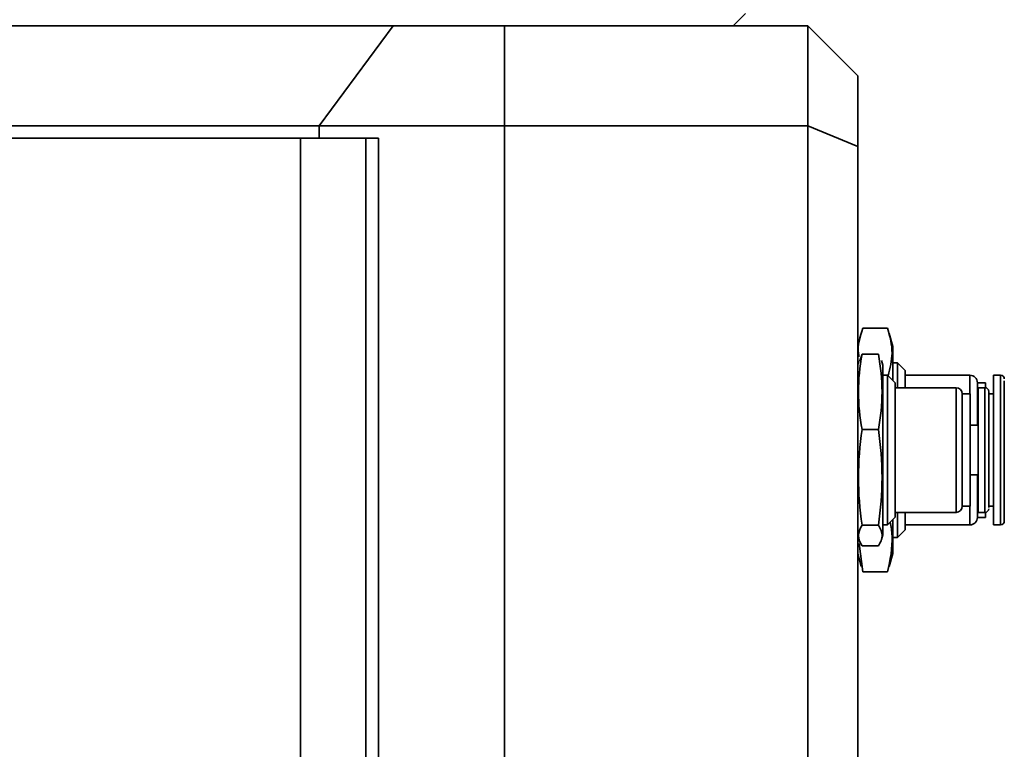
# Model space of a CAD drawing. Header units: millimetres. Extents: x 5 to 298, y 5 to 205.
# Tile 35 of 83: x 115.39 to 120.66, y 95.33 to 99.23. Entities that reach past the tile are written whole.
import ezdxf

# ---------------------------------------------------------------- set-up
doc = ezdxf.new("R2010")
doc.units = ezdxf.units.MM

msp = doc.modelspace()

# ---------------------------------------------------------------- linework, layer by layer
at = {"color": 7, "linetype": 'Continuous', "lineweight": 35}
for p, q in [((119.2058806, 99.1951457), (119.2725472, 99.2618124)), ((113.7917417, 99.1951457), (117.3889208, 99.1951457)), ((116.9925769, 98.6618124), (117.3889208, 99.1951457)), ((117.3889208, 99.1951457), (117.9834367, 99.1951457)), ((117.9834367, 98.6618124), (117.9834367, 99.1951457)), ((117.9834367, 99.1951457), (119.6058806, 99.1951457)), ((119.6058806, 98.6618124), (119.6058806, 99.1951457)), ((119.6058806, 99.1951457), (119.8725472, 98.9284791)), ((119.8725472, 98.9284791), (119.8725472, 98.5513555)), ((116.9925769, 98.6618124), (113.3953978, 98.6618124)), ((117.9834367, 98.6618124), (116.9925769, 98.6618124)), ((117.9834367, 98.6618124), (117.9834367, 93.7951457)), ((119.6058806, 98.6618124), (117.9834367, 98.6618124)), ((119.6058806, 72.1284791), (119.6058806, 98.6618124)), ((119.6058806, 98.6618124), (119.8725472, 98.5513555)), ((116.893558, 98.5951457), (113.2963119, 98.5951457)), ((116.893558, 98.5951457), (116.893558, 93.6618124)), ((117.2429979, 98.5951457), (116.893558, 98.5951457)), ((117.2429979, 93.6618124), (117.2429979, 98.5951457)), ((117.3108641, 98.5951457), (117.2429979, 98.5951457)), ((117.3108641, 93.7922953), (117.3108641, 98.5951457)), ((119.8725472, 98.5513555), (119.8725472, 72.1284791)), ((119.891109, 97.5510856), (119.8725472, 97.4818124)), ((120.0321519, 97.5795445), (119.8996093, 97.5795445)), ((120.0592139, 97.4818124), (120.0406599, 97.551057)), ((119.8954641, 97.4402446), (119.882967, 97.4051251)), ((119.8954641, 97.4402446), (119.9829637, 97.4402446)), ((120.0592139, 97.4328924), (120.0592139, 97.4818124)), ((120.0592139, 97.3009124), (120.0592139, 97.4328924)), ((119.8790734, 97.4061684), (119.8725472, 97.3818124)), ((120.0058806, 97.3818124), (119.9993384, 97.4062283)), ((120.0058806, 97.3818124), (120.0058806, 96.4846508)), ((120.0849806, 97.3951457), (120.0592139, 97.3951457)), ((120.1258806, 97.3542457), (120.0849806, 97.3951457)), ((120.0849806, 97.3538879), (120.0849806, 97.3951457)), ((120.0316472, 97.3284791), (120.0058806, 97.3284791)), ((120.0725472, 97.2875791), (120.0316472, 97.3284791)), ((120.0316472, 96.5284791), (120.0316472, 97.3284791)), ((120.0849806, 97.2618124), (120.0849806, 97.3538879)), ((120.1258806, 97.3166038), (120.1258806, 97.3542457)), ((120.4723621, 97.3284791), (120.1258806, 97.3284791)), ((120.6358806, 97.3284791), (120.5984732, 97.3284791)), ((120.5984732, 97.2931152), (120.5984732, 97.3284791)), ((120.0725472, 96.5693791), (120.0725472, 97.2875791)), ((120.1258806, 97.2618124), (120.1258806, 97.3166038)), ((120.5554176, 97.2884791), (120.5123621, 97.2884791)), ((120.5123621, 97.0618124), (120.5123621, 97.2884791)), ((120.5554176, 97.2616054), (120.5554176, 97.2884791)), ((120.5984732, 96.5284791), (120.5984732, 97.2931152)), ((120.6558806, 97.2748834), (120.6558806, 97.2990983)), ((120.3980102, 97.2618124), (120.0725472, 97.2618124)), ((120.4737047, 97.2284791), (120.4313435, 97.2284791)), ((120.4313435, 96.6284791), (120.4313435, 97.2284791)), ((120.4737047, 96.6284791), (120.4737047, 97.2284791)), ((120.5525472, 97.2618124), (120.5160658, 97.2618124)), ((120.5160658, 96.5951457), (120.5160658, 97.2618124)), ((120.5984732, 97.2284791), (120.5725472, 97.2284791)), ((120.5160658, 97.0618124), (120.4737047, 97.0618124)), ((119.9829637, 97.038246), (119.8954641, 97.038246)), ((120.4737047, 96.7951457), (120.5160658, 96.7951457)), ((120.5123621, 96.5684791), (120.5123621, 96.7951457)), ((120.0725472, 96.5951457), (120.3980102, 96.5951457)), ((120.0849806, 96.4618124), (120.0849806, 96.5951457)), ((120.1258806, 96.5027124), (120.1258806, 96.5951457)), ((120.4313435, 96.6284791), (120.4737047, 96.6284791)), ((120.5160658, 96.5951457), (120.5525472, 96.5951457)), ((120.5554176, 96.5684791), (120.5554176, 96.5953528)), ((120.5725472, 96.6284791), (120.5984732, 96.6284791)), ((120.0316472, 96.5284791), (120.0725472, 96.5693791)), ((120.0592139, 96.3751457), (120.0592139, 96.5560457)), ((120.5123621, 96.5684791), (120.5554176, 96.5684791)), ((119.8954641, 96.5264805), (119.9829637, 96.5264805)), ((120.0058806, 96.5284791), (120.0316472, 96.5284791)), ((120.0058806, 96.4846508), (120.0058806, 96.4751457)), ((120.0849806, 96.4618124), (120.1258806, 96.5027124)), ((120.1258806, 96.5284791), (120.4723621, 96.5284791)), ((120.5984732, 96.5284791), (120.6358806, 96.5284791)), ((119.8725472, 96.4751457), (119.8790734, 96.4507898)), ((119.9993384, 96.4507299), (120.0058806, 96.4751457)), ((120.0592139, 96.4618124), (120.0849806, 96.4618124)), ((119.8996093, 96.2774137), (119.8808446, 96.4285714)), ((119.8954641, 96.4167136), (119.9829637, 96.4167136)), ((119.8725472, 96.3751457), (119.891109, 96.3058725)), ((120.0406599, 96.3059011), (120.0592139, 96.3751457)), ((120.0321519, 96.2774137), (119.8996093, 96.2774137))]:
    msp.add_line(p, q, dxfattribs=at)
at = {"color": 8, "linetype": 'Continuous', "lineweight": 35}
for p, q in [((116.9925769, 98.5951457), (116.9925769, 98.6618124)), ((120.4723621, 97.2931152), (120.4723621, 97.3284791)), ((120.6358806, 97.2931152), (120.6358806, 97.3284791)), ((120.4723621, 97.2284791), (120.4723621, 97.2931152)), ((120.6358806, 96.5284791), (120.6358806, 97.2931152)), ((120.3980102, 96.5951457), (120.3980102, 97.2618124)), ((120.5525472, 96.5951457), (120.5525472, 97.2618124)), ((120.4723621, 96.5284791), (120.4723621, 96.6284791))]:
    msp.add_line(p, q, dxfattribs=at)
at = {"color": 7, "linetype": 'Continuous', "lineweight": 35}
for centre, radius, start, end in [((120.4723621, 97.2884791), 0.04, 360, 90), ((120.6358806, 97.3084791), 0.02, 0, 90), ((120.3980102, 97.2284791), 0.0333333, 0, 90), ((120.5525472, 97.2418124), 0.02, 0, 90), ((120.3980102, 96.6284791), 0.0333333, 270, 0), ((120.5525472, 96.6151457), 0.02, 270, 0), ((120.4723621, 96.5684791), 0.04, 270, 0), ((120.6358806, 96.5484791), 0.02, 270, 0)]:
    msp.add_arc(centre, radius, start, end, dxfattribs=at)
for points, knots in [([(119.8790334, 97.427243), (119.8779588, 97.4327464), (119.8680469, 97.4835088), (119.8847326, 97.5342788), (119.8996093, 97.5795445)], [0, 0, 0, 0, 0.1084150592, 1, 1, 1, 1]), ([(120.0321519, 97.5795445), (120.0440457, 97.5351443), (120.0667367, 97.4504373), (120.0450437, 97.3657178), (120.0347214, 97.325405)], [0, 0, 0, 0, 0.52416174, 1, 1, 1, 1]), ([(120.6558806, 96.5488934), (120.6558806, 96.5447654), (120.6558806, 96.5715749), (120.6558806, 96.6778195), (120.6558806, 96.7539415), (120.6558806, 96.9259224), (120.6558806, 97.0164181), (120.6558806, 97.1751987), (120.6558806, 97.2385321), (120.6558806, 97.2748834)], [0, 0, 0, 0, 0.25, 0.25, 0.5, 0.5, 0.75, 0.75, 1, 1, 1, 1]), ([(120.5725472, 96.9923057), (120.5725472, 97.0300492), (120.5725472, 97.0881107), (120.5725472, 97.1515232), (120.5725472, 97.1925877), (120.5725472, 97.2213676), (120.5725472, 97.2406959), (120.5725472, 97.2376868), (120.5725472, 97.2363076)], [0, 0, 0, 0, 0.275355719, 0.423584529, 0.574958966, 0.726333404, 0.874562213, 1, 1, 1, 1]), ([(120.5725472, 96.6217154), (120.5725472, 96.6386428), (120.5725472, 96.6871995), (120.5725472, 96.8261939), (120.5725472, 96.9109492), (120.5725472, 96.9923057)], [0, 0, 0, 0, 0.5, 0.5, 1, 1, 1, 1]), ([(120.0465632, 96.543395), (120.0504121, 96.5190257), (120.0644143, 96.4303728), (120.0457127, 96.3417068), (120.0321519, 96.2774137)], [0, 0, 0, 0, 0.274884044, 1, 1, 1, 1])]:
    msp.add_open_spline(points, degree=3, knots=knots, dxfattribs=at)
for points in [[(119.8954641, 97.038246), (119.8834319, 97.1052458), (119.868808, 97.2392453), (119.8834319, 97.3732448), (119.8954641, 97.4402446)], [(119.9829637, 97.4402446), (119.994996, 97.3732448), (120.0096199, 97.2392453), (119.994996, 97.1052458), (119.9829637, 97.038246)], [(119.8954641, 96.5264805), (119.8834319, 96.6117748), (119.868808, 96.7823633), (119.8834319, 96.9529518), (119.8954641, 97.038246)], [(119.9829637, 97.038246), (119.994996, 96.9529518), (120.0096199, 96.7823633), (119.994996, 96.6117748), (119.9829637, 96.5264805)], [(119.8954641, 96.4167136), (119.8834319, 96.4350081), (119.868808, 96.471597), (119.8834319, 96.508186), (119.8954641, 96.5264805)], [(119.9829637, 96.5264805), (119.994996, 96.508186), (120.0096199, 96.471597), (119.994996, 96.4350081), (119.9829637, 96.4167136)]]:
    msp.add_open_spline(points, degree=3, dxfattribs=at)

doc.saveas('drawing.dxf')
